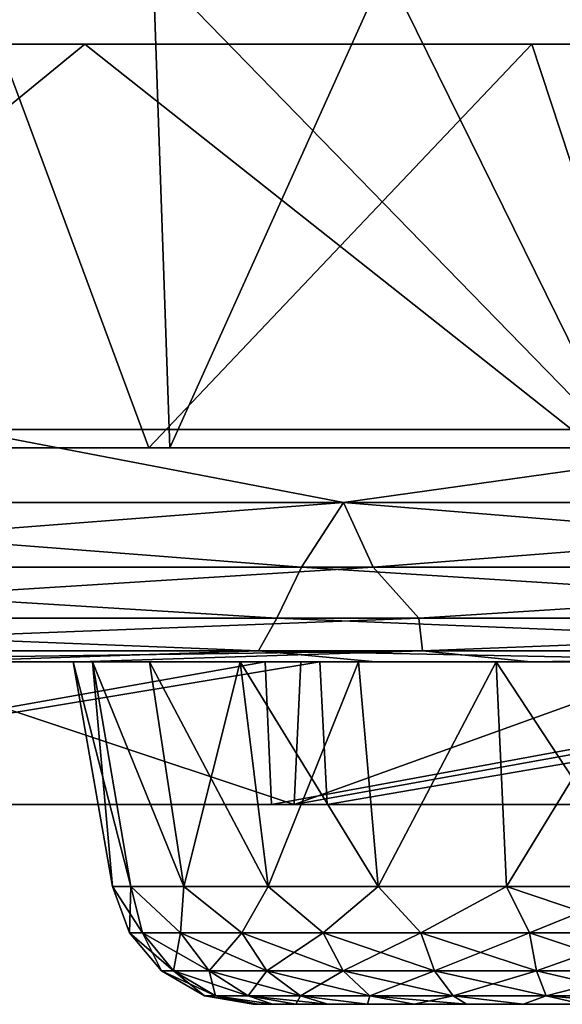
# Model space of a CAD drawing. Header units: millimetres. Extents: x -148 to 148, y -42 to 96.
# Tile 63 of 132: x 20 to 28, y -39 to -26. Entities that reach past the tile are written whole.
import ezdxf

# ---------------------------------------------------------------- set-up
doc = ezdxf.new("R2010")
doc.units = ezdxf.units.MM
doc.header["$LTSCALE"] = 127.314815
for name, color, linetype in [('1', 7, 'CONTINUOUS'), ('100', 7, 'CONTINUOUS'), ('101', 7, 'CONTINUOUS'), ('106', 7, 'CONTINUOUS'), ('107', 7, 'CONTINUOUS'), ('12', 7, 'CONTINUOUS'), ('150', 7, 'CONTINUOUS'), ('154', 7, 'CONTINUOUS'), ('158', 7, 'CONTINUOUS'), ('16', 7, 'CONTINUOUS'), ('179', 7, 'CONTINUOUS'), ('182', 7, 'CONTINUOUS'), ('20', 7, 'CONTINUOUS'), ('4', 7, 'CONTINUOUS'), ('5', 7, 'CONTINUOUS'), ('84', 7, 'CONTINUOUS'), ('85', 7, 'CONTINUOUS'), ('86', 7, 'CONTINUOUS'), ('87', 7, 'CONTINUOUS'), ('88', 7, 'CONTINUOUS')]:
    doc.layers.add(name, color=color, linetype=linetype)

msp = doc.modelspace()

# ---------------------------------------------------------------- linework, layer by layer
at = {"layer": '1', "linetype": 'Continuous'}
for points in [[(-106.757, -34.5, -11.018), (106.751, -34.5, -10.667), (-106.751, -34.5, -10.667), (-106.757, -34.5, -11.018)], [(106.757, -34.5, -11.018), (106.751, -34.5, -10.667), (-106.757, -34.5, -11.018), (106.757, -34.5, -11.018)], [(-105.895, -34.5, -17.452), (106.757, -34.5, -11.018), (-106.757, -34.5, -11.018), (-105.895, -34.5, -17.452)], [(106.757, -34.5, 11.018), (104.872, -34.5, 22.81), (-106.757, -34.5, 11.018), (106.757, -34.5, 11.018)], [(-106.757, -34.5, 11.018), (104.872, -34.5, 22.81), (-104.872, -34.5, 22.81), (-106.757, -34.5, 11.018)], [(-106.751, -34.5, 10.667), (106.757, -34.5, 11.018), (-106.757, -34.5, 11.018), (-106.751, -34.5, 10.667)], [(-106.751, -34.5, -10.667), (106.718, -34.5, -10.494), (-106.718, -34.5, -10.494), (-106.751, -34.5, -10.667)], [(106.751, -34.5, -10.667), (106.718, -34.5, -10.494), (-106.751, -34.5, -10.667), (106.751, -34.5, -10.667)], [(-106.718, -34.5, 10.494), (106.751, -34.5, 10.667), (-106.751, -34.5, 10.667), (-106.718, -34.5, 10.494)], [(106.751, -34.5, 10.667), (106.757, -34.5, 11.018), (-106.751, -34.5, 10.667), (106.751, -34.5, 10.667)], [(-106.718, -34.5, -10.494), (106.664, -34.5, -10.326), (-106.664, -34.5, -10.326), (-106.718, -34.5, -10.494)], [(106.718, -34.5, -10.494), (106.664, -34.5, -10.326), (-106.718, -34.5, -10.494), (106.718, -34.5, -10.494)], [(-106.664, -34.5, 10.326), (106.718, -34.5, 10.494), (-106.718, -34.5, 10.494), (-106.664, -34.5, 10.326)], [(106.718, -34.5, 10.494), (106.751, -34.5, 10.667), (-106.718, -34.5, 10.494), (106.718, -34.5, 10.494)], [(106.664, -34.5, 10.326), (106.718, -34.5, 10.494), (-106.664, -34.5, 10.326), (106.664, -34.5, 10.326)], [(-106.5, -34.5, 10.015), (106.664, -34.5, 10.326), (-106.664, -34.5, 10.326), (-106.5, -34.5, 10.015)], [(-106.664, -34.5, -10.326), (106.5, -34.5, -10.015), (-106.5, -34.5, -10.015), (-106.664, -34.5, -10.326)], [(106.664, -34.5, -10.326), (106.5, -34.5, -10.015), (-106.664, -34.5, -10.326), (106.664, -34.5, -10.326)], [(106.5, -34.5, 10.015), (106.664, -34.5, 10.326), (-106.5, -34.5, 10.015), (106.5, -34.5, 10.015)], [(-105.528, -34.5, 8.445), (106.5, -34.5, 10.015), (-106.5, -34.5, 10.015), (-105.528, -34.5, 8.445)], [(-106.5, -34.5, -10.015), (105.528, -34.5, -8.445), (-105.528, -34.5, -8.445), (-106.5, -34.5, -10.015)], [(106.5, -34.5, -10.015), (105.528, -34.5, -8.445), (-106.5, -34.5, -10.015), (106.5, -34.5, -10.015)], [(-104.646, -34.5, -23.823), (105.895, -34.5, -17.452), (-105.895, -34.5, -17.452), (-104.646, -34.5, -23.823)], [(105.895, -34.5, -17.452), (106.757, -34.5, -11.018), (-105.895, -34.5, -17.452), (105.895, -34.5, -17.452)], [(105.528, -34.5, 8.445), (106.5, -34.5, 10.015), (-105.528, -34.5, 8.445), (105.528, -34.5, 8.445)], [(-104.733, -34.5, 6.82), (105.528, -34.5, 8.445), (-105.528, -34.5, 8.445), (-104.733, -34.5, 6.82)], [(-105.528, -34.5, -8.445), (104.733, -34.5, -6.82), (-104.733, -34.5, -6.82), (-105.528, -34.5, -8.445)], [(105.528, -34.5, -8.445), (104.733, -34.5, -6.82), (-105.528, -34.5, -8.445), (105.528, -34.5, -8.445)], [(104.872, -34.5, 22.81), (101.688, -34.5, 34.32), (-104.872, -34.5, 22.81), (104.872, -34.5, 22.81)], [(-104.872, -34.5, 22.81), (101.688, -34.5, 34.32), (-101.688, -34.5, 34.32), (-104.872, -34.5, 22.81)], [(-104.733, -34.5, -6.82), (103.676, -34.5, -3.451), (-103.676, -34.5, -3.451), (-104.733, -34.5, -6.82)], [(104.733, -34.5, -6.82), (103.676, -34.5, -3.451), (-104.733, -34.5, -6.82), (104.733, -34.5, -6.82)], [(104.733, -34.5, 6.82), (105.528, -34.5, 8.445), (-104.733, -34.5, 6.82), (104.733, -34.5, 6.82)], [(-103.676, -34.5, 3.451), (104.733, -34.5, 6.82), (-104.733, -34.5, 6.82), (-103.676, -34.5, 3.451)], [(-103.015, -34.5, -30.106), (104.646, -34.5, -23.823), (-104.646, -34.5, -23.823), (-103.015, -34.5, -30.106)], [(104.646, -34.5, -23.823), (105.895, -34.5, -17.452), (-104.646, -34.5, -23.823), (104.646, -34.5, -23.823)], [(-103.676, -34.5, -3.451), (103.324, -34.5, 0), (-103.324, -34.5, 0), (-103.676, -34.5, -3.451)], [(103.676, -34.5, -3.451), (103.324, -34.5, 0), (-103.676, -34.5, -3.451), (103.676, -34.5, -3.451)], [(103.676, -34.5, 3.451), (104.733, -34.5, 6.82), (-103.676, -34.5, 3.451), (103.676, -34.5, 3.451)], [(-103.324, -34.5, 0), (103.676, -34.5, 3.451), (-103.676, -34.5, 3.451), (-103.324, -34.5, 0)], [(103.324, -34.5, 0), (103.676, -34.5, 3.451), (-103.324, -34.5, 0), (103.324, -34.5, 0)], [(103.015, -34.5, -30.106), (104.646, -34.5, -23.823), (-103.015, -34.5, -30.106), (103.015, -34.5, -30.106)], [(-101.006, -34.5, -36.279), (103.015, -34.5, -30.106), (-103.015, -34.5, -30.106), (-101.006, -34.5, -36.279)], [(101.688, -34.5, 34.32), (97.246, -34.5, 45.405), (-101.688, -34.5, 34.32), (101.688, -34.5, 34.32)], [(-101.688, -34.5, 34.32), (97.246, -34.5, 45.405), (-97.246, -34.5, 45.405), (-101.688, -34.5, 34.32)], [(101.006, -34.5, -36.279), (103.015, -34.5, -30.106), (-101.006, -34.5, -36.279), (101.006, -34.5, -36.279)], [(-98.628, -34.5, -42.319), (101.006, -34.5, -36.279), (-101.006, -34.5, -36.279), (-98.628, -34.5, -42.319)], [(-95.889, -34.5, -48.204), (98.628, -34.5, -42.319), (-98.628, -34.5, -42.319), (-95.889, -34.5, -48.204)], [(98.628, -34.5, -42.319), (101.006, -34.5, -36.279), (-98.628, -34.5, -42.319), (98.628, -34.5, -42.319)], [(97.246, -34.5, 45.405), (91.599, -34.5, 55.928), (-97.246, -34.5, 45.405), (97.246, -34.5, 45.405)], [(-97.246, -34.5, 45.405), (91.599, -34.5, 55.928), (-91.599, -34.5, 55.928), (-97.246, -34.5, 45.405)], [(-92.799, -34.5, -53.913), (95.889, -34.5, -48.204), (-95.889, -34.5, -48.204), (-92.799, -34.5, -53.913)], [(95.889, -34.5, -48.204), (98.628, -34.5, -42.319), (-95.889, -34.5, -48.204), (95.889, -34.5, -48.204)], [(-89.37, -34.5, -59.425), (92.799, -34.5, -53.913), (-92.799, -34.5, -53.913), (-89.37, -34.5, -59.425)], [(92.799, -34.5, -53.913), (95.889, -34.5, -48.204), (-92.799, -34.5, -53.913), (92.799, -34.5, -53.913)], [(91.599, -34.5, 55.928), (84.819, -34.5, 65.758), (-91.599, -34.5, 55.928), (91.599, -34.5, 55.928)], [(-91.599, -34.5, 55.928), (84.819, -34.5, 65.758), (-84.819, -34.5, 65.758), (-91.599, -34.5, 55.928)], [(89.37, -34.5, -59.425), (92.799, -34.5, -53.913), (-89.37, -34.5, -59.425), (89.37, -34.5, -59.425)], [(-85.614, -34.5, -64.72), (89.37, -34.5, -59.425), (-89.37, -34.5, -59.425), (-85.614, -34.5, -64.72)], [(85.614, -34.5, -64.72), (89.37, -34.5, -59.425), (-85.614, -34.5, -64.72), (85.614, -34.5, -64.72)], [(-81.544, -34.5, -69.777), (85.614, -34.5, -64.72), (-85.614, -34.5, -64.72), (-81.544, -34.5, -69.777)], [(84.819, -34.5, 65.758), (76.988, -34.5, 74.774), (-84.819, -34.5, 65.758), (84.819, -34.5, 65.758)], [(-84.819, -34.5, 65.758), (76.988, -34.5, 74.774), (-76.988, -34.5, 74.774), (-84.819, -34.5, 65.758)], [(-77.177, -34.5, -74.58), (81.544, -34.5, -69.777), (-81.544, -34.5, -69.777), (-77.177, -34.5, -74.58)], [(81.544, -34.5, -69.777), (85.614, -34.5, -64.72), (-81.544, -34.5, -69.777), (81.544, -34.5, -69.777)], [(-72.527, -34.5, -79.109), (77.177, -34.5, -74.58), (-77.177, -34.5, -74.58), (-72.527, -34.5, -79.109)], [(77.177, -34.5, -74.58), (81.544, -34.5, -69.777), (-77.177, -34.5, -74.58), (77.177, -34.5, -74.58)], [(76.988, -34.5, 74.774), (76.269, -34.5, 74.809), (-76.988, -34.5, 74.774), (76.988, -34.5, 74.774)], [(-76.988, -34.5, 74.774), (76.269, -34.5, 74.809), (-76.269, -34.5, 74.809), (-76.988, -34.5, 74.774)], [(76.269, -34.5, 74.809), (75.61, -34.5, 75.1), (-76.269, -34.5, 74.809), (76.269, -34.5, 74.809)], [(-76.269, -34.5, 74.809), (75.61, -34.5, 75.1), (-75.61, -34.5, 75.1), (-76.269, -34.5, 74.809)], [(75.61, -34.5, 75.1), (75.1, -34.5, 75.61), (-75.61, -34.5, 75.1), (75.61, -34.5, 75.1)], [(-75.61, -34.5, 75.1), (75.1, -34.5, 75.61), (-75.1, -34.5, 75.61), (-75.61, -34.5, 75.1)], [(75.1, -34.5, 75.61), (74.809, -34.5, 76.269), (-75.1, -34.5, 75.61), (75.1, -34.5, 75.61)], [(-75.1, -34.5, 75.61), (74.809, -34.5, 76.269), (-74.809, -34.5, 76.269), (-75.1, -34.5, 75.61)], [(74.809, -34.5, 76.269), (74.774, -34.5, 76.988), (-74.809, -34.5, 76.269), (74.809, -34.5, 76.269)], [(74.774, -34.5, 76.988), (-74.774, -34.5, 76.988), (-74.809, -34.5, 76.269), (74.774, -34.5, 76.988)], [(-70.081, -34.5, 81.284), (-74.774, -34.5, 76.988), (70.081, -34.5, 81.284), (-70.081, -34.5, 81.284)], [(70.081, -34.5, 81.284), (-74.774, -34.5, 76.988), (74.774, -34.5, 76.988), (70.081, -34.5, 81.284)], [(72.527, -34.5, -79.109), (77.177, -34.5, -74.58), (-72.527, -34.5, -79.109), (72.527, -34.5, -79.109)], [(-67.611, -34.5, -83.349), (72.527, -34.5, -79.109), (-72.527, -34.5, -79.109), (-67.611, -34.5, -83.349)], [(-65.141, -34.5, 85.294), (-70.081, -34.5, 81.284), (65.141, -34.5, 85.294), (-65.141, -34.5, 85.294)], [(65.141, -34.5, 85.294), (-70.081, -34.5, 81.284), (70.081, -34.5, 81.284), (65.141, -34.5, 85.294)], [(-62.448, -34.5, -87.284), (67.611, -34.5, -83.349), (-67.611, -34.5, -83.349), (-62.448, -34.5, -87.284)], [(67.611, -34.5, -83.349), (72.527, -34.5, -79.109), (-67.611, -34.5, -83.349), (67.611, -34.5, -83.349)], [(-59.972, -34.5, 89.004), (-65.141, -34.5, 85.294), (59.972, -34.5, 89.004), (-59.972, -34.5, 89.004)], [(59.972, -34.5, 89.004), (-65.141, -34.5, 85.294), (65.141, -34.5, 85.294), (59.972, -34.5, 89.004)], [(-57.057, -34.5, -90.9), (62.448, -34.5, -87.284), (-62.448, -34.5, -87.284), (-57.057, -34.5, -90.9)], [(62.448, -34.5, -87.284), (67.611, -34.5, -83.349), (-62.448, -34.5, -87.284), (62.448, -34.5, -87.284)], [(54.592, -34.5, 92.402), (-59.972, -34.5, 89.004), (59.972, -34.5, 89.004), (54.592, -34.5, 92.402)], [(-54.592, -34.5, 92.402), (-59.972, -34.5, 89.004), (54.592, -34.5, 92.402), (-54.592, -34.5, 92.402)], [(57.057, -34.5, -90.9), (62.448, -34.5, -87.284), (-57.057, -34.5, -90.9), (57.057, -34.5, -90.9)], [(-51.457, -34.5, -94.184), (57.057, -34.5, -90.9), (-57.057, -34.5, -90.9), (-51.457, -34.5, -94.184)], [(-49.021, -34.5, 95.474), (-54.592, -34.5, 92.402), (49.021, -34.5, 95.474), (-49.021, -34.5, 95.474)], [(49.021, -34.5, 95.474), (-54.592, -34.5, 92.402), (54.592, -34.5, 92.402), (49.021, -34.5, 95.474)], [(-45.669, -34.5, -97.122), (51.457, -34.5, -94.184), (-51.457, -34.5, -94.184), (-45.669, -34.5, -97.122)], [(51.457, -34.5, -94.184), (57.057, -34.5, -90.9), (-51.457, -34.5, -94.184), (51.457, -34.5, -94.184)], [(-43.277, -34.5, 98.211), (-49.021, -34.5, 95.474), (43.277, -34.5, 98.211), (-43.277, -34.5, 98.211)], [(43.277, -34.5, 98.211), (-49.021, -34.5, 95.474), (49.021, -34.5, 95.474), (43.277, -34.5, 98.211)], [(-39.713, -34.5, -99.706), (45.669, -34.5, -97.122), (-45.669, -34.5, -97.122), (-39.713, -34.5, -99.706)], [(45.669, -34.5, -97.122), (51.457, -34.5, -94.184), (-45.669, -34.5, -97.122), (45.669, -34.5, -97.122)], [(-37.381, -34.5, 100.603), (-43.277, -34.5, 98.211), (37.381, -34.5, 100.603), (-37.381, -34.5, 100.603)], [(37.381, -34.5, 100.603), (-43.277, -34.5, 98.211), (43.277, -34.5, 98.211), (37.381, -34.5, 100.603)], [(39.713, -34.5, -99.706), (45.669, -34.5, -97.122), (-39.713, -34.5, -99.706), (39.713, -34.5, -99.706)], [(-33.613, -34.5, -101.924), (39.713, -34.5, -99.706), (-39.713, -34.5, -99.706), (-33.613, -34.5, -101.924)], [(-31.354, -34.5, 102.642), (-37.381, -34.5, 100.603), (31.354, -34.5, 102.642), (-31.354, -34.5, 102.642)], [(31.354, -34.5, 102.642), (-37.381, -34.5, 100.603), (37.381, -34.5, 100.603), (31.354, -34.5, 102.642)], [(33.613, -34.5, -101.924), (39.713, -34.5, -99.706), (-33.613, -34.5, -101.924), (33.613, -34.5, -101.924)], [(-27.389, -34.5, -103.77), (33.613, -34.5, -101.924), (-33.613, -34.5, -101.924), (-27.389, -34.5, -103.77)], [(-25.216, -34.5, 104.319), (-31.354, -34.5, 102.642), (25.216, -34.5, 104.319), (-25.216, -34.5, 104.319)], [(25.216, -34.5, 104.319), (-31.354, -34.5, 102.642), (31.354, -34.5, 102.642), (25.216, -34.5, 104.319)], [(-21.065, -34.5, -105.236), (27.389, -34.5, -103.77), (-27.389, -34.5, -103.77), (-21.065, -34.5, -105.236)], [(27.389, -34.5, -103.77), (33.613, -34.5, -101.924), (-27.389, -34.5, -103.77), (27.389, -34.5, -103.77)], [(18.99, -34.5, 105.63), (-25.216, -34.5, 104.319), (25.216, -34.5, 104.319), (18.99, -34.5, 105.63)], [(21.065, -34.5, -105.236), (27.389, -34.5, -103.77), (-21.065, -34.5, -105.236), (21.065, -34.5, -105.236)], [(-14.665, -34.5, -106.317), (21.065, -34.5, -105.236), (-21.065, -34.5, -105.236), (-14.665, -34.5, -106.317)], [(0, -34.5, -106.285), (21.065, -34.5, -105.236), (-14.665, -34.5, -106.317), (0, -34.5, -106.285)], [(14.665, -34.5, -106.317), (21.065, -34.5, -105.236), (0, -34.5, -106.285), (14.665, -34.5, -106.317)]]:
    msp.add_3dface(points, dxfattribs=at)
at = {"layer": '100', "linetype": 'Continuous'}
for points in [[(21.245, -34.5, -2.571), (21.527, -37.647, -0.5), (20.972, -34.5, -0.5), (21.245, -34.5, -2.571)], [(21.781, -37.647, -2.427), (21.527, -37.647, -0.5), (21.245, -34.5, -2.571), (21.781, -37.647, -2.427)], [(22.524, -37.647, -4.223), (21.781, -37.647, -2.427), (21.245, -34.5, -2.571), (22.524, -37.647, -4.223)], [(22.044, -34.5, -4.5), (22.524, -37.647, -4.223), (21.245, -34.5, -2.571), (22.044, -34.5, -4.5)], [(23.315, -34.5, -6.157), (22.524, -37.647, -4.223), (22.044, -34.5, -4.5), (23.315, -34.5, -6.157)], [(23.708, -37.647, -5.764), (22.524, -37.647, -4.223), (23.315, -34.5, -6.157), (23.708, -37.647, -5.764)], [(24.972, -34.5, -7.428), (23.708, -37.647, -5.764), (23.315, -34.5, -6.157), (24.972, -34.5, -7.428)], [(25.249, -37.647, -6.948), (23.708, -37.647, -5.764), (24.972, -34.5, -7.428), (25.249, -37.647, -6.948)], [(26.901, -34.5, -8.227), (25.249, -37.647, -6.948), (24.972, -34.5, -7.428), (26.901, -34.5, -8.227)], [(27.045, -37.647, -7.691), (25.249, -37.647, -6.948), (26.901, -34.5, -8.227), (27.045, -37.647, -7.691)], [(28.972, -34.5, -8.5), (27.045, -37.647, -7.691), (26.901, -34.5, -8.227), (28.972, -34.5, -8.5)], [(28.972, -34.5, -8.5), (28.972, -37.647, -7.945), (27.045, -37.647, -7.691), (28.972, -34.5, -8.5)]]:
    msp.add_3dface(points, dxfattribs=at)
at = {"layer": '101', "linetype": 'Continuous'}
for points in [[(21.527, -37.647, 0.5), (21.781, -37.647, 2.427), (20.972, -34.5, 0.5), (21.527, -37.647, 0.5)], [(20.972, -34.5, 0.5), (21.781, -37.647, 2.427), (21.245, -34.5, 2.571), (20.972, -34.5, 0.5)], [(21.781, -37.647, 2.427), (22.524, -37.647, 4.223), (21.245, -34.5, 2.571), (21.781, -37.647, 2.427)], [(21.245, -34.5, 2.571), (22.524, -37.647, 4.223), (22.044, -34.5, 4.5), (21.245, -34.5, 2.571)], [(22.524, -37.647, 4.223), (23.708, -37.647, 5.764), (22.044, -34.5, 4.5), (22.524, -37.647, 4.223)], [(22.044, -34.5, 4.5), (23.708, -37.647, 5.764), (23.315, -34.5, 6.157), (22.044, -34.5, 4.5)], [(23.708, -37.647, 5.764), (25.249, -37.647, 6.948), (23.315, -34.5, 6.157), (23.708, -37.647, 5.764)], [(23.315, -34.5, 6.157), (25.249, -37.647, 6.948), (24.972, -34.5, 7.428), (23.315, -34.5, 6.157)], [(24.972, -34.5, 7.428), (25.249, -37.647, 6.948), (26.901, -34.5, 8.227), (24.972, -34.5, 7.428)], [(25.249, -37.647, 6.948), (27.045, -37.647, 7.691), (26.901, -34.5, 8.227), (25.249, -37.647, 6.948)], [(28.972, -37.647, 7.945), (28.972, -34.5, 8.5), (26.901, -34.5, 8.227), (28.972, -37.647, 7.945)], [(27.045, -37.647, 7.691), (28.972, -37.647, 7.945), (26.901, -34.5, 8.227), (27.045, -37.647, 7.691)]]:
    msp.add_3dface(points, dxfattribs=at)
at = {"layer": '106', "linetype": 'Continuous'}
for points in [[(21.527, -37.647, -0.5), (21.781, -37.647, -2.427), (21.765, -38.3, -0.5), (21.527, -37.647, -0.5)], [(21.781, -37.647, -2.427), (21.945, -38.3, -2.104), (21.765, -38.3, -0.5), (21.781, -37.647, -2.427)], [(21.781, -37.647, -2.427), (22.478, -38.3, -3.627), (21.945, -38.3, -2.104), (21.781, -37.647, -2.427)], [(21.781, -37.647, -2.427), (22.524, -37.647, -4.223), (22.478, -38.3, -3.627), (21.781, -37.647, -2.427)], [(22.524, -37.647, -4.223), (23.337, -38.3, -4.994), (22.478, -38.3, -3.627), (22.524, -37.647, -4.223)], [(22.524, -37.647, -4.223), (23.708, -37.647, -5.764), (23.337, -38.3, -4.994), (22.524, -37.647, -4.223)], [(23.708, -37.647, -5.764), (24.478, -38.3, -6.135), (23.337, -38.3, -4.994), (23.708, -37.647, -5.764)], [(23.708, -37.647, -5.764), (25.249, -37.647, -6.948), (24.478, -38.3, -6.135), (23.708, -37.647, -5.764)], [(25.249, -37.647, -6.948), (25.845, -38.3, -6.994), (24.478, -38.3, -6.135), (25.249, -37.647, -6.948)], [(25.249, -37.647, -6.948), (27.045, -37.647, -7.691), (25.845, -38.3, -6.994), (25.249, -37.647, -6.948)], [(27.045, -37.647, -7.691), (27.368, -38.3, -7.527), (25.845, -38.3, -6.994), (27.045, -37.647, -7.691)], [(27.045, -37.647, -7.691), (28.972, -37.647, -7.945), (27.368, -38.3, -7.527), (27.045, -37.647, -7.691)], [(28.972, -37.647, -7.945), (28.972, -38.3, -7.707), (27.368, -38.3, -7.527), (28.972, -37.647, -7.945)], [(21.945, -38.3, -2.104), (22.212, -38.833, -0.5), (21.765, -38.3, -0.5), (21.945, -38.3, -2.104)], [(22.478, -38.3, -3.627), (22.381, -38.833, -2.004), (21.945, -38.3, -2.104), (22.478, -38.3, -3.627)], [(22.381, -38.833, -2.004), (22.212, -38.833, -0.5), (21.945, -38.3, -2.104), (22.381, -38.833, -2.004)], [(22.881, -38.833, -3.433), (22.381, -38.833, -2.004), (22.478, -38.3, -3.627), (22.881, -38.833, -3.433)], [(23.337, -38.3, -4.994), (22.881, -38.833, -3.433), (22.478, -38.3, -3.627), (23.337, -38.3, -4.994)], [(23.686, -38.833, -4.715), (22.881, -38.833, -3.433), (23.337, -38.3, -4.994), (23.686, -38.833, -4.715)], [(24.478, -38.3, -6.135), (23.686, -38.833, -4.715), (23.337, -38.3, -4.994), (24.478, -38.3, -6.135)], [(24.757, -38.833, -5.786), (23.686, -38.833, -4.715), (24.478, -38.3, -6.135), (24.757, -38.833, -5.786)], [(25.845, -38.3, -6.994), (24.757, -38.833, -5.786), (24.478, -38.3, -6.135), (25.845, -38.3, -6.994)], [(26.039, -38.833, -6.591), (24.757, -38.833, -5.786), (25.845, -38.3, -6.994), (26.039, -38.833, -6.591)], [(27.368, -38.3, -7.527), (26.039, -38.833, -6.591), (25.845, -38.3, -6.994), (27.368, -38.3, -7.527)], [(27.468, -38.833, -7.091), (26.039, -38.833, -6.591), (27.368, -38.3, -7.527), (27.468, -38.833, -7.091)], [(28.972, -38.3, -7.707), (27.468, -38.833, -7.091), (27.368, -38.3, -7.527), (28.972, -38.3, -7.707)], [(28.972, -38.3, -7.707), (28.972, -38.833, -7.26), (27.468, -38.833, -7.091), (28.972, -38.3, -7.707)], [(22.381, -38.833, -2.004), (22.814, -39.18, -0.5), (22.212, -38.833, -0.5), (22.381, -38.833, -2.004)], [(22.881, -38.833, -3.433), (22.968, -39.18, -1.87), (22.381, -38.833, -2.004), (22.881, -38.833, -3.433)], [(22.968, -39.18, -1.87), (22.814, -39.18, -0.5), (22.381, -38.833, -2.004), (22.968, -39.18, -1.87)], [(23.686, -38.833, -4.715), (23.424, -39.18, -3.172), (22.881, -38.833, -3.433), (23.686, -38.833, -4.715)], [(23.424, -39.18, -3.172), (22.968, -39.18, -1.87), (22.881, -38.833, -3.433), (23.424, -39.18, -3.172)], [(24.157, -39.18, -4.34), (23.424, -39.18, -3.172), (23.686, -38.833, -4.715), (24.157, -39.18, -4.34)], [(24.757, -38.833, -5.786), (24.157, -39.18, -4.34), (23.686, -38.833, -4.715), (24.757, -38.833, -5.786)], [(25.132, -39.18, -5.315), (24.157, -39.18, -4.34), (24.757, -38.833, -5.786), (25.132, -39.18, -5.315)], [(26.039, -38.833, -6.591), (25.132, -39.18, -5.315), (24.757, -38.833, -5.786), (26.039, -38.833, -6.591)], [(26.3, -39.18, -6.048), (25.132, -39.18, -5.315), (26.039, -38.833, -6.591), (26.3, -39.18, -6.048)], [(27.468, -38.833, -7.091), (26.3, -39.18, -6.048), (26.039, -38.833, -6.591), (27.468, -38.833, -7.091)], [(27.602, -39.18, -6.504), (26.3, -39.18, -6.048), (27.468, -38.833, -7.091), (27.602, -39.18, -6.504)], [(28.972, -38.833, -7.26), (27.602, -39.18, -6.504), (27.468, -38.833, -7.091), (28.972, -38.833, -7.26)], [(28.972, -38.833, -7.26), (28.972, -39.18, -6.658), (27.602, -39.18, -6.504), (28.972, -38.833, -7.26)], [(22.968, -39.18, -1.87), (23.497, -39.3, -0.5), (22.814, -39.18, -0.5), (22.968, -39.18, -1.87)], [(23.765, -39.3, -2.192), (23.564, -39.3, -1.357), (22.968, -39.18, -1.87), (23.765, -39.3, -2.192)], [(23.424, -39.18, -3.172), (23.765, -39.3, -2.192), (22.968, -39.18, -1.87), (23.424, -39.18, -3.172)], [(23.564, -39.3, -1.357), (23.497, -39.3, -0.5), (22.968, -39.18, -1.87), (23.564, -39.3, -1.357)], [(24.157, -39.18, -4.34), (24.093, -39.3, -2.986), (23.424, -39.18, -3.172), (24.157, -39.18, -4.34)], [(24.093, -39.3, -2.986), (23.765, -39.3, -2.192), (23.424, -39.18, -3.172), (24.093, -39.3, -2.986)], [(24.542, -39.3, -3.718), (24.093, -39.3, -2.986), (24.157, -39.18, -4.34), (24.542, -39.3, -3.718)], [(25.1, -39.3, -4.372), (24.542, -39.3, -3.718), (24.157, -39.18, -4.34), (25.1, -39.3, -4.372)], [(25.132, -39.18, -5.315), (25.1, -39.3, -4.372), (24.157, -39.18, -4.34), (25.132, -39.18, -5.315)], [(25.754, -39.3, -4.93), (25.1, -39.3, -4.372), (25.132, -39.18, -5.315), (25.754, -39.3, -4.93)], [(26.3, -39.18, -6.048), (25.754, -39.3, -4.93), (25.132, -39.18, -5.315), (26.3, -39.18, -6.048)], [(26.486, -39.3, -5.379), (25.754, -39.3, -4.93), (26.3, -39.18, -6.048), (26.486, -39.3, -5.379)], [(27.602, -39.18, -6.504), (27.28, -39.3, -5.707), (26.3, -39.18, -6.048), (27.602, -39.18, -6.504)], [(27.28, -39.3, -5.707), (26.486, -39.3, -5.379), (26.3, -39.18, -6.048), (27.28, -39.3, -5.707)], [(28.115, -39.3, -5.908), (27.28, -39.3, -5.707), (27.602, -39.18, -6.504), (28.115, -39.3, -5.908)], [(28.972, -39.18, -6.658), (28.115, -39.3, -5.908), (27.602, -39.18, -6.504), (28.972, -39.18, -6.658)]]:
    msp.add_3dface(points, dxfattribs=at)
at = {"layer": '107', "linetype": 'Continuous'}
for points in [[(21.781, -37.647, 2.427), (21.527, -37.647, 0.5), (21.945, -38.3, 2.104), (21.781, -37.647, 2.427)], [(21.527, -37.647, 0.5), (21.765, -38.3, 0.5), (21.945, -38.3, 2.104), (21.527, -37.647, 0.5)], [(22.524, -37.647, 4.223), (21.781, -37.647, 2.427), (22.478, -38.3, 3.627), (22.524, -37.647, 4.223)], [(21.781, -37.647, 2.427), (21.945, -38.3, 2.104), (22.478, -38.3, 3.627), (21.781, -37.647, 2.427)], [(22.524, -37.647, 4.223), (22.478, -38.3, 3.627), (23.337, -38.3, 4.994), (22.524, -37.647, 4.223)], [(23.708, -37.647, 5.764), (22.524, -37.647, 4.223), (23.337, -38.3, 4.994), (23.708, -37.647, 5.764)], [(23.708, -37.647, 5.764), (23.337, -38.3, 4.994), (24.478, -38.3, 6.135), (23.708, -37.647, 5.764)], [(25.249, -37.647, 6.948), (23.708, -37.647, 5.764), (24.478, -38.3, 6.135), (25.249, -37.647, 6.948)], [(25.249, -37.647, 6.948), (24.478, -38.3, 6.135), (25.845, -38.3, 6.994), (25.249, -37.647, 6.948)], [(27.045, -37.647, 7.691), (25.249, -37.647, 6.948), (25.845, -38.3, 6.994), (27.045, -37.647, 7.691)], [(27.045, -37.647, 7.691), (25.845, -38.3, 6.994), (27.368, -38.3, 7.527), (27.045, -37.647, 7.691)], [(28.972, -38.3, 7.707), (28.972, -37.647, 7.945), (27.045, -37.647, 7.691), (28.972, -38.3, 7.707)], [(28.972, -38.3, 7.707), (27.045, -37.647, 7.691), (27.368, -38.3, 7.527), (28.972, -38.3, 7.707)], [(21.765, -38.3, 0.5), (22.381, -38.833, 2.004), (21.945, -38.3, 2.104), (21.765, -38.3, 0.5)], [(22.212, -38.833, 0.5), (22.381, -38.833, 2.004), (21.765, -38.3, 0.5), (22.212, -38.833, 0.5)], [(21.945, -38.3, 2.104), (22.881, -38.833, 3.433), (22.478, -38.3, 3.627), (21.945, -38.3, 2.104)], [(22.381, -38.833, 2.004), (22.881, -38.833, 3.433), (21.945, -38.3, 2.104), (22.381, -38.833, 2.004)], [(22.881, -38.833, 3.433), (23.686, -38.833, 4.715), (22.478, -38.3, 3.627), (22.881, -38.833, 3.433)], [(22.478, -38.3, 3.627), (23.686, -38.833, 4.715), (23.337, -38.3, 4.994), (22.478, -38.3, 3.627)], [(23.337, -38.3, 4.994), (24.757, -38.833, 5.786), (24.478, -38.3, 6.135), (23.337, -38.3, 4.994)], [(23.686, -38.833, 4.715), (24.757, -38.833, 5.786), (23.337, -38.3, 4.994), (23.686, -38.833, 4.715)], [(24.478, -38.3, 6.135), (26.039, -38.833, 6.591), (25.845, -38.3, 6.994), (24.478, -38.3, 6.135)], [(24.757, -38.833, 5.786), (26.039, -38.833, 6.591), (24.478, -38.3, 6.135), (24.757, -38.833, 5.786)], [(25.845, -38.3, 6.994), (27.468, -38.833, 7.091), (27.368, -38.3, 7.527), (25.845, -38.3, 6.994)], [(26.039, -38.833, 6.591), (27.468, -38.833, 7.091), (25.845, -38.3, 6.994), (26.039, -38.833, 6.591)], [(28.972, -38.833, 7.26), (28.972, -38.3, 7.707), (27.368, -38.3, 7.527), (28.972, -38.833, 7.26)], [(27.468, -38.833, 7.091), (28.972, -38.833, 7.26), (27.368, -38.3, 7.527), (27.468, -38.833, 7.091)], [(22.212, -38.833, 0.5), (22.968, -39.18, 1.87), (22.381, -38.833, 2.004), (22.212, -38.833, 0.5)], [(22.814, -39.18, 0.5), (22.968, -39.18, 1.87), (22.212, -38.833, 0.5), (22.814, -39.18, 0.5)], [(22.381, -38.833, 2.004), (23.424, -39.18, 3.172), (22.881, -38.833, 3.433), (22.381, -38.833, 2.004)], [(22.968, -39.18, 1.87), (23.424, -39.18, 3.172), (22.381, -38.833, 2.004), (22.968, -39.18, 1.87)], [(22.881, -38.833, 3.433), (24.157, -39.18, 4.34), (23.686, -38.833, 4.715), (22.881, -38.833, 3.433)], [(23.424, -39.18, 3.172), (24.157, -39.18, 4.34), (22.881, -38.833, 3.433), (23.424, -39.18, 3.172)], [(24.157, -39.18, 4.34), (25.132, -39.18, 5.315), (23.686, -38.833, 4.715), (24.157, -39.18, 4.34)], [(23.686, -38.833, 4.715), (25.132, -39.18, 5.315), (24.757, -38.833, 5.786), (23.686, -38.833, 4.715)], [(25.132, -39.18, 5.315), (26.3, -39.18, 6.048), (24.757, -38.833, 5.786), (25.132, -39.18, 5.315)], [(24.757, -38.833, 5.786), (26.3, -39.18, 6.048), (26.039, -38.833, 6.591), (24.757, -38.833, 5.786)], [(26.039, -38.833, 6.591), (27.602, -39.18, 6.504), (27.468, -38.833, 7.091), (26.039, -38.833, 6.591)], [(26.3, -39.18, 6.048), (27.602, -39.18, 6.504), (26.039, -38.833, 6.591), (26.3, -39.18, 6.048)], [(28.972, -39.18, 6.658), (28.972, -38.833, 7.26), (27.468, -38.833, 7.091), (28.972, -39.18, 6.658)], [(27.602, -39.18, 6.504), (28.972, -39.18, 6.658), (27.468, -38.833, 7.091), (27.602, -39.18, 6.504)], [(23.497, -39.3, 0.5), (23.564, -39.3, 1.357), (22.814, -39.18, 0.5), (23.497, -39.3, 0.5)], [(22.814, -39.18, 0.5), (23.564, -39.3, 1.357), (22.968, -39.18, 1.87), (22.814, -39.18, 0.5)], [(22.968, -39.18, 1.87), (23.765, -39.3, 2.192), (23.424, -39.18, 3.172), (22.968, -39.18, 1.87)], [(23.564, -39.3, 1.357), (23.765, -39.3, 2.192), (22.968, -39.18, 1.87), (23.564, -39.3, 1.357)], [(23.424, -39.18, 3.172), (24.542, -39.3, 3.718), (24.157, -39.18, 4.34), (23.424, -39.18, 3.172)], [(24.093, -39.3, 2.986), (24.542, -39.3, 3.718), (23.424, -39.18, 3.172), (24.093, -39.3, 2.986)], [(23.765, -39.3, 2.192), (24.093, -39.3, 2.986), (23.424, -39.18, 3.172), (23.765, -39.3, 2.192)], [(24.542, -39.3, 3.718), (25.1, -39.3, 4.372), (24.157, -39.18, 4.34), (24.542, -39.3, 3.718)], [(24.157, -39.18, 4.34), (25.1, -39.3, 4.372), (25.132, -39.18, 5.315), (24.157, -39.18, 4.34)], [(25.1, -39.3, 4.372), (25.754, -39.3, 4.93), (25.132, -39.18, 5.315), (25.1, -39.3, 4.372)], [(25.754, -39.3, 4.93), (26.486, -39.3, 5.379), (25.132, -39.18, 5.315), (25.754, -39.3, 4.93)], [(25.132, -39.18, 5.315), (26.486, -39.3, 5.379), (26.3, -39.18, 6.048), (25.132, -39.18, 5.315)], [(26.486, -39.3, 5.379), (27.28, -39.3, 5.707), (26.3, -39.18, 6.048), (26.486, -39.3, 5.379)], [(26.3, -39.18, 6.048), (27.28, -39.3, 5.707), (27.602, -39.18, 6.504), (26.3, -39.18, 6.048)], [(27.28, -39.3, 5.707), (28.115, -39.3, 5.908), (27.602, -39.18, 6.504), (27.28, -39.3, 5.707)], [(28.115, -39.3, 5.908), (28.972, -39.3, 5.975), (27.602, -39.18, 6.504), (28.115, -39.3, 5.908)], [(28.972, -39.3, 5.975), (28.972, -39.18, 6.658), (27.602, -39.18, 6.504), (28.972, -39.3, 5.975)]]:
    msp.add_3dface(points, dxfattribs=at)
at = {"layer": '12', "linetype": 'Continuous'}
for points in [[(19.42, -31.244, -109.1), (24.763, -32.266, -107.779), (12.461, -32.266, -109.883), (19.42, -31.244, -109.1)], [(19.42, -31.244, -109.1), (32.069, -31.244, -106.074), (24.763, -32.266, -107.779), (19.42, -31.244, -109.1)], [(32.069, -31.244, -106.074), (36.75, -32.266, -104.302), (24.763, -32.266, -107.779), (32.069, -31.244, -106.074)], [(24.763, -32.266, -107.779), (12.993, -33.175, -109.296), (12.461, -32.266, -109.883), (24.763, -32.266, -107.779)], [(25.178, -33.175, -107.148), (12.993, -33.175, -109.296), (24.763, -32.266, -107.779), (25.178, -33.175, -107.148)], [(36.75, -32.266, -104.302), (25.178, -33.175, -107.148), (24.763, -32.266, -107.779), (36.75, -32.266, -104.302)], [(37.044, -33.175, -103.645), (25.178, -33.175, -107.148), (36.75, -32.266, -104.302), (37.044, -33.175, -103.645)], [(25.178, -33.175, -107.148), (13.812, -33.889, -108.423), (12.993, -33.175, -109.296), (25.178, -33.175, -107.148)], [(25.819, -33.889, -106.206), (13.812, -33.889, -108.423), (25.178, -33.175, -107.148), (25.819, -33.889, -106.206)], [(37.044, -33.175, -103.645), (25.819, -33.889, -106.206), (25.178, -33.175, -107.148), (37.044, -33.175, -103.645)], [(37.504, -33.889, -102.663), (25.819, -33.889, -106.206), (37.044, -33.175, -103.645), (37.504, -33.889, -102.663)], [(25.819, -33.889, -106.206), (13.995, -34.344, -107.448), (13.812, -33.889, -108.423), (25.819, -33.889, -106.206)], [(25.868, -34.344, -105.223), (13.995, -34.344, -107.448), (25.819, -33.889, -106.206), (25.868, -34.344, -105.223)], [(37.504, -33.889, -102.663), (25.868, -34.344, -105.223), (25.819, -33.889, -106.206), (37.504, -33.889, -102.663)], [(37.419, -34.344, -101.69), (25.868, -34.344, -105.223), (37.504, -33.889, -102.663), (37.419, -34.344, -101.69)], [(25.868, -34.344, -105.223), (14.665, -34.5, -106.317), (13.995, -34.344, -107.448), (25.868, -34.344, -105.223)], [(21.065, -34.5, -105.236), (14.665, -34.5, -106.317), (25.868, -34.344, -105.223), (21.065, -34.5, -105.236)], [(27.389, -34.5, -103.77), (21.065, -34.5, -105.236), (25.868, -34.344, -105.223), (27.389, -34.5, -103.77)], [(37.419, -34.344, -101.69), (27.389, -34.5, -103.77), (25.868, -34.344, -105.223), (37.419, -34.344, -101.69)], [(33.613, -34.5, -101.924), (27.389, -34.5, -103.77), (37.419, -34.344, -101.69), (33.613, -34.5, -101.924)]]:
    msp.add_3dface(points, dxfattribs=at)
at = {"layer": '150', "color": 40, "linetype": 'Continuous', "true_color": 0xfaa000}
for points in [[(14.579, -16.751, -130.484), (21.815, -16.74, -129.601), (14.925, -31.5, -131.781), (14.579, -16.751, -130.484)], [(14.925, -31.5, -131.781), (21.815, -16.74, -129.601), (22.329, -31.5, -130.886), (14.925, -31.5, -131.781)], [(21.815, -16.74, -129.601), (28.984, -16.729, -128.378), (22.329, -31.5, -130.886), (21.815, -16.74, -129.601)], [(22.329, -31.5, -130.886), (28.984, -16.729, -128.378), (29.662, -31.5, -129.639), (22.329, -31.5, -130.886)]]:
    msp.add_3dface(points, dxfattribs=at)
at = {"layer": '154', "color": 40, "linetype": 'Continuous', "true_color": 0xfaa000}
for points in [[(14.297, -16.752, 130.511), (28.661, -31.5, 129.83), (21.397, -16.741, 129.662), (14.297, -16.752, 130.511)], [(14.416, -31.5, 131.83), (28.661, -31.5, 129.83), (14.297, -16.752, 130.511), (14.416, -31.5, 131.83)], [(21.397, -16.741, 129.662), (28.661, -31.5, 129.83), (28.431, -16.73, 128.485), (21.397, -16.741, 129.662)]]:
    msp.add_3dface(points, dxfattribs=at)
at = {"layer": '158', "color": 40, "linetype": 'Continuous', "true_color": 0xfaa000}
for points in [[(28.284, -31.5, 127.858), (14.416, -31.5, 131.83), (14.224, -31.5, 129.831), (28.284, -31.5, 127.858)], [(28.661, -31.5, 129.83), (14.416, -31.5, 131.83), (28.284, -31.5, 127.858), (28.661, -31.5, 129.83)], [(14.727, -31.5, -129.783), (14.925, -31.5, -131.781), (22.032, -31.5, -128.9), (14.727, -31.5, -129.783)], [(14.925, -31.5, -131.781), (22.329, -31.5, -130.886), (22.032, -31.5, -128.9), (14.925, -31.5, -131.781)], [(22.032, -31.5, -128.9), (22.329, -31.5, -130.886), (29.267, -31.5, -127.669), (22.032, -31.5, -128.9)], [(22.329, -31.5, -130.886), (29.662, -31.5, -129.639), (29.267, -31.5, -127.669), (22.329, -31.5, -130.886)]]:
    msp.add_3dface(points, dxfattribs=at)
at = {"layer": '16', "linetype": 'Continuous'}
for points in [[(19.42, -31.244, 109.1), (12.461, -32.266, 109.883), (24.763, -32.266, 107.779), (19.42, -31.244, 109.1)], [(32.069, -31.244, 106.074), (19.42, -31.244, 109.1), (24.763, -32.266, 107.779), (32.069, -31.244, 106.074)], [(32.069, -31.244, 106.074), (24.763, -32.266, 107.779), (36.75, -32.266, 104.302), (32.069, -31.244, 106.074)], [(24.175, -33.175, 107.378), (12.461, -32.266, 109.883), (12.162, -33.175, 109.392), (24.175, -33.175, 107.378)], [(24.763, -32.266, 107.779), (12.461, -32.266, 109.883), (24.175, -33.175, 107.378), (24.763, -32.266, 107.779)], [(35.891, -33.175, 104.05), (24.763, -32.266, 107.779), (24.175, -33.175, 107.378), (35.891, -33.175, 104.05)], [(36.75, -32.266, 104.302), (24.763, -32.266, 107.779), (35.891, -33.175, 104.05), (36.75, -32.266, 104.302)], [(11.986, -33.889, 108.64), (23.828, -33.889, 106.67), (12.162, -33.175, 109.392), (11.986, -33.889, 108.64)], [(23.828, -33.889, 106.67), (24.175, -33.175, 107.378), (12.162, -33.175, 109.392), (23.828, -33.889, 106.67)], [(23.828, -33.889, 106.67), (35.382, -33.889, 103.414), (24.175, -33.175, 107.378), (23.828, -33.889, 106.67)], [(35.382, -33.889, 103.414), (35.891, -33.175, 104.05), (24.175, -33.175, 107.378), (35.382, -33.889, 103.414)], [(23.572, -34.344, 105.761), (11.986, -33.889, 108.64), (11.857, -34.344, 107.705), (23.572, -34.344, 105.761)], [(23.828, -33.889, 106.67), (11.986, -33.889, 108.64), (23.572, -34.344, 105.761), (23.828, -33.889, 106.67)], [(35.004, -34.344, 102.546), (23.828, -33.889, 106.67), (23.572, -34.344, 105.761), (35.004, -34.344, 102.546)], [(35.382, -33.889, 103.414), (23.828, -33.889, 106.67), (35.004, -34.344, 102.546), (35.382, -33.889, 103.414)], [(18.99, -34.5, 105.63), (23.572, -34.344, 105.761), (11.857, -34.344, 107.705), (18.99, -34.5, 105.63)], [(18.99, -34.5, 105.63), (25.216, -34.5, 104.319), (23.572, -34.344, 105.761), (18.99, -34.5, 105.63)], [(25.216, -34.5, 104.319), (31.354, -34.5, 102.642), (23.572, -34.344, 105.761), (25.216, -34.5, 104.319)], [(31.354, -34.5, 102.642), (35.004, -34.344, 102.546), (23.572, -34.344, 105.761), (31.354, -34.5, 102.642)]]:
    msp.add_3dface(points, dxfattribs=at)
at = {"layer": '179', "color": 40, "linetype": 'Continuous', "true_color": 0xfaa000}
for points in [[(14.727, -31.5, -129.783), (22.032, -31.5, -128.9), (19.932, -25.845, -128.673), (14.727, -31.5, -129.783)], [(19.932, -25.845, -128.673), (22.032, -31.5, -128.9), (27.402, -25.845, -127.491), (19.932, -25.845, -128.673)], [(22.032, -31.5, -128.9), (29.267, -31.5, -127.669), (27.402, -25.845, -127.491), (22.032, -31.5, -128.9)], [(27.402, -25.845, -127.491), (29.267, -31.5, -127.669), (34.779, -25.845, -125.943), (27.402, -25.845, -127.491)]]:
    msp.add_3dface(points, dxfattribs=at)
at = {"layer": '182', "color": 40, "linetype": 'Continuous', "true_color": 0xfaa000}
for points in [[(21.138, -25.845, 128.508), (14.224, -31.5, 129.831), (14.022, -25.845, 129.34), (21.138, -25.845, 128.508)], [(28.284, -31.5, 127.858), (14.224, -31.5, 129.831), (21.138, -25.845, 128.508), (28.284, -31.5, 127.858)], [(28.189, -25.845, 127.344), (28.284, -31.5, 127.858), (21.138, -25.845, 128.508), (28.189, -25.845, 127.344)]]:
    msp.add_3dface(points, dxfattribs=at)
at = {"layer": '20', "linetype": 'Continuous'}
for points in [[(23.497, -39.3, -0.5), (23.564, -39.3, -1.357), (23.497, -39.3, 0.5), (23.497, -39.3, -0.5)], [(23.497, -39.3, 0.5), (23.564, -39.3, -1.357), (23.564, -39.3, 1.357), (23.497, -39.3, 0.5)], [(23.564, -39.3, -1.357), (23.765, -39.3, -2.192), (23.564, -39.3, 1.357), (23.564, -39.3, -1.357)], [(23.564, -39.3, 1.357), (23.765, -39.3, -2.192), (23.765, -39.3, 2.192), (23.564, -39.3, 1.357)], [(23.765, -39.3, -2.192), (24.093, -39.3, -2.986), (23.765, -39.3, 2.192), (23.765, -39.3, -2.192)], [(23.765, -39.3, 2.192), (24.093, -39.3, -2.986), (24.093, -39.3, 2.986), (23.765, -39.3, 2.192)], [(24.093, -39.3, -2.986), (24.542, -39.3, -3.718), (24.093, -39.3, 2.986), (24.093, -39.3, -2.986)], [(24.093, -39.3, 2.986), (24.542, -39.3, -3.718), (24.542, -39.3, 3.718), (24.093, -39.3, 2.986)], [(24.542, -39.3, -3.718), (25.1, -39.3, -4.372), (24.542, -39.3, 3.718), (24.542, -39.3, -3.718)], [(24.542, -39.3, 3.718), (25.1, -39.3, -4.372), (25.1, -39.3, 4.372), (24.542, -39.3, 3.718)], [(25.1, -39.3, -4.372), (25.754, -39.3, -4.93), (25.1, -39.3, 4.372), (25.1, -39.3, -4.372)], [(25.1, -39.3, 4.372), (25.754, -39.3, -4.93), (25.754, -39.3, 4.93), (25.1, -39.3, 4.372)], [(25.754, -39.3, -4.93), (26.486, -39.3, -5.379), (25.754, -39.3, 4.93), (25.754, -39.3, -4.93)], [(25.754, -39.3, 4.93), (26.486, -39.3, -5.379), (26.486, -39.3, 5.379), (25.754, -39.3, 4.93)], [(26.486, -39.3, -5.379), (27.28, -39.3, -5.707), (26.486, -39.3, 5.379), (26.486, -39.3, -5.379)], [(26.486, -39.3, 5.379), (27.28, -39.3, -5.707), (27.28, -39.3, 5.707), (26.486, -39.3, 5.379)], [(27.28, -39.3, 5.707), (28.115, -39.3, -5.908), (28.115, -39.3, 5.908), (27.28, -39.3, 5.707)], [(27.28, -39.3, -5.707), (28.115, -39.3, -5.908), (27.28, -39.3, 5.707), (27.28, -39.3, -5.707)]]:
    msp.add_3dface(points, dxfattribs=at)
at = {"layer": '4', "linetype": 'Continuous'}
for points in [[(19.42, -31.244, 109.1), (32.069, -31.244, 106.074), (19.906, 0, 111.233), (19.42, -31.244, 109.1)], [(19.906, 0, 111.233), (32.069, -31.244, 106.074), (32.868, 0, 108.114), (19.906, 0, 111.233)]]:
    msp.add_3dface(points, dxfattribs=at)
at = {"layer": '5', "linetype": 'Continuous'}
for points in [[(19.42, -31.244, -109.1), (19.906, 0, -111.233), (32.069, -31.244, -106.074), (19.42, -31.244, -109.1)], [(19.906, 0, -111.233), (32.868, 0, -108.114), (32.069, -31.244, -106.074), (19.906, 0, -111.233)]]:
    msp.add_3dface(points, dxfattribs=at)
at = {"layer": '84', "linetype": 'Continuous'}
for points in [[(24.535, -36.5, 94.619), (12.367, -36.5, 96.962), (12.39, -36.5, 95.451), (24.535, -36.5, 94.619)], [(24.535, -36.5, -94.619), (12.39, -36.5, -95.451), (12.367, -36.5, -96.962), (24.535, -36.5, -94.619)], [(23.754, -36.5, 93.275), (24.535, -36.5, 94.619), (12.39, -36.5, 95.451), (23.754, -36.5, 93.275)], [(23.754, -36.5, -93.275), (12.39, -36.5, -95.451), (24.535, -36.5, -94.619), (23.754, -36.5, -93.275)], [(34.775, -36.5, 89.751), (36.308, -36.5, 90.754), (23.754, -36.5, 93.275), (34.775, -36.5, 89.751)], [(36.308, -36.5, 90.754), (24.535, -36.5, 94.619), (23.754, -36.5, 93.275), (36.308, -36.5, 90.754)], [(36.308, -36.5, -90.754), (23.754, -36.5, -93.275), (24.535, -36.5, -94.619), (36.308, -36.5, -90.754)], [(34.775, -36.5, -89.751), (23.754, -36.5, -93.275), (36.308, -36.5, -90.754), (34.775, -36.5, -89.751)]]:
    msp.add_3dface(points, dxfattribs=at)
at = {"layer": '85', "linetype": 'Continuous'}
for points in [[(24.069, -36.5, -35.328), (17.956, -36.5, -37.139), (17.842, -36.5, -38.846), (24.069, -36.5, -35.328)], [(17.842, -36.5, 38.846), (18.231, -36.5, 37.005), (24.069, -36.5, 35.328), (17.842, -36.5, 38.846)], [(24.459, -36.5, -33.219), (17.956, -36.5, -37.139), (24.069, -36.5, -35.328), (24.459, -36.5, -33.219)], [(18.231, -36.5, 37.005), (24.948, -36.5, 32.853), (24.069, -36.5, 35.328), (18.231, -36.5, 37.005)], [(29.622, -36.5, -30.821), (24.459, -36.5, -33.219), (24.069, -36.5, -35.328), (29.622, -36.5, -30.821)], [(24.069, -36.5, 35.328), (24.948, -36.5, 32.853), (29.622, -36.5, 30.821), (24.069, -36.5, 35.328)], [(30.821, -36.5, -29.622), (24.459, -36.5, -33.219), (29.622, -36.5, -30.821), (30.821, -36.5, -29.622)], [(30.133, -36.5, -28.173), (24.459, -36.5, -33.219), (30.821, -36.5, -29.622), (30.133, -36.5, -28.173)], [(24.948, -36.5, 32.853), (30.752, -36.5, 27.497), (29.622, -36.5, 30.821), (24.948, -36.5, 32.853)]]:
    msp.add_3dface(points, dxfattribs=at)
at = {"layer": '86', "linetype": 'Continuous'}
for points in [[(24.431, -34.5, -94.717), (12.367, -36.5, -96.962), (12.314, -34.5, -97.039), (24.431, -34.5, -94.717)], [(12.314, -34.5, 97.039), (12.367, -36.5, 96.962), (24.431, -34.5, 94.717), (12.314, -34.5, 97.039)], [(24.535, -36.5, -94.619), (12.367, -36.5, -96.962), (24.431, -34.5, -94.717), (24.535, -36.5, -94.619)], [(12.367, -36.5, 96.962), (24.535, -36.5, 94.619), (24.431, -34.5, 94.717), (12.367, -36.5, 96.962)], [(36.16, -34.5, -90.889), (24.535, -36.5, -94.619), (24.431, -34.5, -94.717), (36.16, -34.5, -90.889)], [(24.431, -34.5, 94.717), (24.535, -36.5, 94.619), (36.16, -34.5, 90.889), (24.431, -34.5, 94.717)], [(36.308, -36.5, -90.754), (24.535, -36.5, -94.619), (36.16, -34.5, -90.889), (36.308, -36.5, -90.754)], [(24.535, -36.5, 94.619), (36.308, -36.5, 90.754), (36.16, -34.5, 90.889), (24.535, -36.5, 94.619)]]:
    msp.add_3dface(points, dxfattribs=at)
at = {"layer": '87', "linetype": 'Continuous'}
for points in [[(24.069, -36.5, -35.328), (17.842, -36.5, -38.846), (18.059, -34.5, -38.823), (24.069, -36.5, -35.328)], [(24.165, -34.5, -35.347), (24.069, -36.5, -35.328), (18.059, -34.5, -38.823), (24.165, -34.5, -35.347)], [(29.621, -35.501, -30.87), (24.069, -36.5, -35.328), (29.621, -34.5, -30.919), (29.621, -35.501, -30.87)], [(29.621, -34.5, -30.919), (24.069, -36.5, -35.328), (24.165, -34.5, -35.347), (29.621, -34.5, -30.919)], [(29.622, -36.5, -30.821), (24.069, -36.5, -35.328), (29.621, -35.501, -30.87), (29.622, -36.5, -30.821)]]:
    msp.add_3dface(points, dxfattribs=at)
at = {"layer": '88', "linetype": 'Continuous'}
for points in [[(23.664, -34.5, 93.226), (12.39, -36.5, 95.451), (12.379, -34.5, 95.382), (23.664, -34.5, 93.226)], [(12.379, -34.5, -95.382), (12.39, -36.5, -95.451), (23.664, -34.5, -93.226), (12.379, -34.5, -95.382)], [(23.754, -36.5, 93.275), (12.39, -36.5, 95.451), (23.664, -34.5, 93.226), (23.754, -36.5, 93.275)], [(12.39, -36.5, -95.451), (23.754, -36.5, -93.275), (23.664, -34.5, -93.226), (12.39, -36.5, -95.451)], [(23.664, -34.5, -93.226), (23.754, -36.5, -93.275), (34.611, -34.5, -89.739), (23.664, -34.5, -93.226)], [(34.611, -34.5, 89.739), (23.754, -36.5, 93.275), (23.664, -34.5, 93.226), (34.611, -34.5, 89.739)], [(34.775, -36.5, 89.751), (23.754, -36.5, 93.275), (34.611, -34.5, 89.739), (34.775, -36.5, 89.751)], [(23.754, -36.5, -93.275), (34.775, -36.5, -89.751), (34.611, -34.5, -89.739), (23.754, -36.5, -93.275)]]:
    msp.add_3dface(points, dxfattribs=at)

doc.saveas('drawing.dxf')
